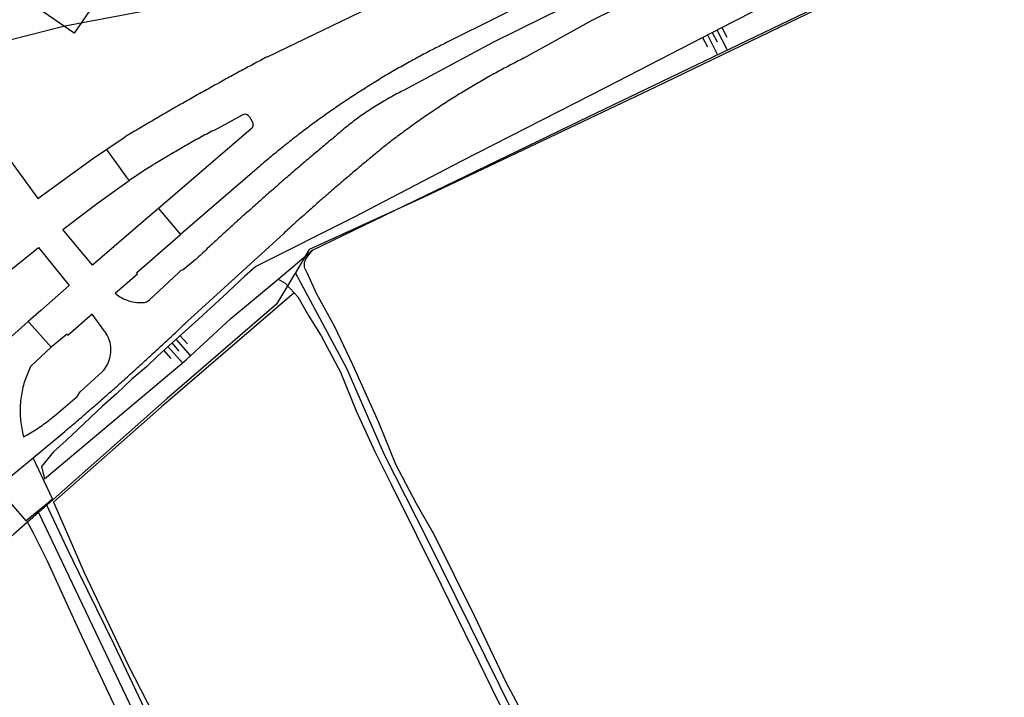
# Model space of a CAD drawing. Extents: x 123992 to 125854, y 449108 to 451911.
# Tile 46 of 175: x 124405 to 124504, y 450339 to 450408. Entities that reach past the tile are written whole.
import ezdxf

# ---------------------------------------------------------------- set-up
doc = ezdxf.new("R2010")
doc.units = 0
for name, color, linetype in [('DEFAULT_21', 8, 'CONTINUOUS'), ('DEFAULT_48', 141, 'CONTINUOUS'), ('DEFAULT_79', 9, 'CONTINUOUS'), ('DEFAULT_80', 9, 'CONTINUOUS'), ('DEFAULT_99', 9, 'CONTINUOUS'), ('S04_TALUD', 9, 'CONTINUOUS')]:
    doc.layers.add(name, color=color, linetype=linetype)

msp = doc.modelspace()

# ---------------------------------------------------------------- linework, layer by layer
at = {"layer": 'DEFAULT_21'}
for points in [[(124353.574, 450333.99), (124366.218, 450359.126), (124379.79, 450386.089), (124388.956, 450394.916), (124399.01, 450404.609), (124403.523, 450405.769), (124409.097, 450407.179), (124422.333, 450409.675), (124432.444, 450411.575), (124441.162, 450415.642), (124479.555, 450433.589), (124491.01, 450438.966), (124500.173, 450443.286)], [(124510.133, 450420.939), (124501.313, 450416.676), (124483.236, 450407.94), (124468.838, 450400.965), (124445.34, 450389.816), (124433.817, 450384.566), (124432.416, 450382.2)], [(124432.416, 450382.2), (124432.292, 450381.991), (124430.493, 450379.016), (124419.445, 450369.49), (124406.42, 450357.953)], [(124484.395, 450276.782), (124460.389, 450325.674), (124445.742, 450355.282), (124441.438, 450363.772), (124437.601, 450372.521), (124432.416, 450382.2)], [(124406.42, 450357.953), (124403.922, 450355.74), (124392.849, 450345.764), (124381.852, 450334.138), (124372.754, 450322.762), (124369.714, 450318.224)], [(124406.42, 450357.953), (124430.907, 450306.569), (124446.351, 450277.11), (124459.047, 450283.512), (124472.141, 450257.057)]]:
    msp.add_lwpolyline(points, dxfattribs=at)
at = {"layer": 'DEFAULT_48'}
for points in [[(124433.644, 450382.136), (124433.346, 450382.736), (124433.347, 450383.236), (124433.482, 450383.625)], [(124430.658, 450381.571), (124431.363, 450381.141), (124432.286, 450380.158)], [(124486.044, 450275.754), (124484.277, 450278.815), (124482.764, 450281.794), (124480.273, 450286.673), (124477.187, 450293.491), (124474.179, 450299.311), (124470.434, 450306.609), (124465.852, 450316.128), (124462.725, 450322.607), (124460.056, 450328.305), (124458.463, 450331.465), (124456.909, 450334.844), (124453.761, 450340.684), (124450.515, 450347.503), (124446.471, 450355.661), (124444.637, 450358.881), (124442.586, 450362.82), (124440.834, 450367.038), (124438.225, 450372.897), (124436.414, 450376.716), (124434.54, 450380.096), (124433.644, 450382.136)], [(124432.286, 450380.158), (124432.66, 450379.76), (124433.756, 450377.82), (124435.031, 450375.82), (124436.984, 450372.14), (124438.557, 450368.241), (124440.449, 450364.123), (124442.142, 450360.763), (124447.162, 450350.625), (124450.349, 450344.105), (124452.819, 450339.046), (124456.584, 450331.608), (124461.324, 450321.929), (124465.686, 450312.692), (124470.825, 450302.533), (124475.447, 450293.014), (124479.011, 450285.336), (124480.705, 450281.937), (124484.63, 450274.498), (124484.827, 450274.118)]]:
    msp.add_lwpolyline(points, dxfattribs=at)
at = {"layer": 'DEFAULT_79'}
for points in [[(124488.916, 450413.818), (124476.755, 450407.625), (124463.889, 450400.993), (124449.201, 450393.485), (124438.275, 450387.789), (124428.411, 450382.829), (124427.309, 450381.852), (124425.106, 450379.799), (124422.603, 450377.524), (124419.927, 450375.101), (124418.478, 450373.796), (124417.357, 450372.678), (124415.875, 450371.442), (124414.313, 450369.946), (124412.911, 450368.69), (124409.207, 450365.239), (124407.945, 450364.082), (124406.723, 450362.586), (124407.022, 450361.362), (124413.784, 450367.022), (124421.373, 450373.404), (124425.879, 450377.573), (124430.658, 450381.571)], [(124430.658, 450381.571), (124434.148, 450384.493)]]:
    msp.add_lwpolyline(points, dxfattribs=at)
at = {"layer": 'DEFAULT_80'}
for points in [[(124434.148, 450384.493), (124461.122, 450397.536), (124489.991, 450411.436)], [(124433.482, 450383.625), (124434.148, 450384.493)], [(124432.286, 450380.158), (124418.822, 450368.62), (124407.948, 450359.006), (124409.501, 450355.468), (124411.014, 450351.948), (124415.495, 450342.51), (124418.702, 450336.271), (124421.49, 450330.472), (124427.385, 450317.814), (124432.425, 450307.736), (124435.651, 450301.216)]]:
    msp.add_lwpolyline(points, dxfattribs=at)
at = {"layer": 'DEFAULT_99'}
for points in [[(124429.576, 450404.062), (124485.322, 450430.972), (124515.68, 450445.928), (124550.69, 450463.907), (124584.055, 450481.088), (124594.993, 450486.774)], [(124481.438, 450420.035), (124477.039, 450417.636), (124457.44, 450407.982), (124452.394, 450405.507), (124443.362, 450400.648)], [(124473.846, 450418.525), (124447.69, 450405.484)], [(124455.486, 450403.9), (124458.105, 450405.378), (124462.426, 450407.749), (124472.226, 450412.62), (124484.983, 450418.966)], [(124416.12, 450417.08), (124416.869, 450416.449), (124410.02, 450406.435), (124405.388, 450409.66), (124404.284, 450410.429)], [(124447.69, 450405.484), (124447.511, 450405.395), (124447.332, 450405.306), (124447.153, 450405.217), (124446.974, 450405.127), (124446.796, 450405.037), (124446.617, 450404.946), (124446.439, 450404.855), (124446.261, 450404.764), (124446.084, 450404.672), (124445.906, 450404.58), (124445.729, 450404.487), (124445.552, 450404.394), (124445.375, 450404.301), (124445.198, 450404.207), (124445.022, 450404.113), (124444.846, 450404.018), (124444.67, 450403.923), (124444.494, 450403.828), (124444.318, 450403.732), (124444.143, 450403.636), (124443.968, 450403.539), (124443.793, 450403.443), (124443.618, 450403.345), (124443.443, 450403.248), (124443.269, 450403.149), (124443.095, 450403.051), (124442.921, 450402.952), (124442.748, 450402.853), (124442.574, 450402.753), (124442.401, 450402.653), (124442.228, 450402.553), (124442.055, 450402.452), (124441.883, 450402.351), (124441.711, 450402.249), (124441.538, 450402.147), (124441.367, 450402.045), (124441.195, 450401.942), (124441.024, 450401.839), (124440.853, 450401.736), (124440.682, 450401.632), (124440.511, 450401.527), (124440.34, 450401.423), (124440.17, 450401.318), (124440, 450401.212), (124439.831, 450401.107), (124439.661, 450401.001), (124439.492, 450400.894), (124439.323, 450400.787), (124439.154, 450400.68), (124438.985, 450400.572), (124438.817, 450400.464), (124438.649, 450400.356), (124438.481, 450400.247), (124438.314, 450400.138), (124438.146, 450400.028), (124437.979, 450399.918), (124437.812, 450399.808), (124437.646, 450399.698), (124437.479, 450399.587), (124437.313, 450399.475), (124437.147, 450399.363), (124436.982, 450399.251), (124436.816, 450399.139), (124436.651, 450399.026), (124436.486, 450398.913), (124436.322, 450398.799), (124436.157, 450398.685), (124435.993, 450398.571), (124435.829, 450398.456), (124435.666, 450398.341), (124435.503, 450398.226), (124435.339, 450398.11), (124435.177, 450397.994), (124435.014, 450397.877), (124434.852, 450397.76), (124434.69, 450397.643), (124434.528, 450397.525), (124434.366, 450397.407), (124434.205, 450397.289), (124434.044, 450397.17), (124433.884, 450397.051), (124433.723, 450396.932), (124433.563, 450396.812), (124433.403, 450396.692), (124433.243, 450396.572), (124433.084, 450396.451), (124432.925, 450396.33), (124432.766, 450396.208), (124432.607, 450396.086), (124432.449, 450395.964), (124432.291, 450395.841), (124432.133, 450395.719), (124431.976, 450395.595), (124431.819, 450395.472), (124431.662, 450395.348), (124431.505, 450395.223), (124431.349, 450395.099), (124431.193, 450394.973), (124431.037, 450394.848), (124430.881, 450394.722), (124430.726, 450394.596), (124430.571, 450394.47), (124430.416, 450394.343), (124430.262, 450394.216), (124430.108, 450394.088), (124429.954, 450393.961), (124429.8, 450393.833), (124429.647, 450393.704), (124429.494, 450393.575), (124429.342, 450393.446), (124429.189, 450393.317), (124429.037, 450393.187), (124428.885, 450393.056), (124428.734, 450392.926), (124428.582, 450392.795), (124428.534, 450392.753)], [(124429.576, 450404.062), (124429.399, 450403.968), (124429.223, 450403.874), (124429.046, 450403.781), (124428.87, 450403.686), (124428.693, 450403.592), (124428.517, 450403.498), (124428.34, 450403.404), (124428.164, 450403.309), (124427.988, 450403.215), (124427.812, 450403.12), (124427.636, 450403.025), (124427.46, 450402.93), (124427.284, 450402.835), (124427.108, 450402.74), (124426.932, 450402.645), (124426.756, 450402.549), (124426.58, 450402.454), (124426.405, 450402.358), (124426.229, 450402.263), (124426.054, 450402.167), (124425.878, 450402.071), (124425.703, 450401.975), (124425.527, 450401.879), (124425.352, 450401.782), (124425.177, 450401.686), (124425.001, 450401.59), (124424.826, 450401.493), (124424.651, 450401.396), (124424.476, 450401.299), (124424.301, 450401.203), (124424.126, 450401.106), (124423.952, 450401.008), (124423.777, 450400.911), (124423.602, 450400.814), (124423.427, 450400.716), (124423.253, 450400.619), (124423.078, 450400.521), (124422.904, 450400.423), (124422.729, 450400.326), (124422.555, 450400.228), (124422.381, 450400.129), (124422.207, 450400.031), (124422.032, 450399.933), (124421.858, 450399.835), (124421.684, 450399.736), (124421.51, 450399.637), (124421.336, 450399.539), (124421.162, 450399.44), (124420.989, 450399.341), (124420.815, 450399.242), (124420.641, 450399.142), (124420.468, 450399.043), (124420.294, 450398.944), (124420.121, 450398.844), (124419.947, 450398.745), (124419.774, 450398.645), (124419.601, 450398.545), (124419.427, 450398.445), (124419.254, 450398.345), (124419.081, 450398.245), (124418.908, 450398.145), (124418.735, 450398.044), (124418.562, 450397.944), (124418.389, 450397.843), (124418.216, 450397.742), (124418.044, 450397.642), (124417.871, 450397.541), (124417.698, 450397.44), (124417.526, 450397.339), (124417.353, 450397.237), (124417.181, 450397.136), (124417.009, 450397.035), (124416.836, 450396.933), (124416.664, 450396.831), (124416.492, 450396.73), (124416.32, 450396.628), (124416.148, 450396.526), (124415.976, 450396.424), (124415.804, 450396.321), (124415.632, 450396.219), (124415.46, 450396.117), (124415.289, 450396.014), (124415.193, 450395.957)], [(124455.486, 450403.9), (124455.307, 450403.81), (124455.129, 450403.72), (124454.951, 450403.629), (124454.773, 450403.538), (124454.595, 450403.446), (124454.418, 450403.354), (124454.24, 450403.261), (124454.063, 450403.168), (124453.886, 450403.075), (124453.71, 450402.981), (124453.533, 450402.887), (124453.357, 450402.793), (124453.181, 450402.698), (124453.005, 450402.602), (124452.83, 450402.506), (124452.654, 450402.41), (124452.479, 450402.313), (124452.304, 450402.216), (124452.13, 450402.119), (124451.955, 450402.021), (124451.781, 450401.923), (124451.607, 450401.824), (124451.434, 450401.725), (124451.26, 450401.625), (124451.087, 450401.525), (124450.914, 450401.425), (124450.741, 450401.324), (124450.569, 450401.223), (124450.396, 450401.121), (124450.224, 450401.019), (124450.053, 450400.917), (124449.881, 450400.814), (124449.71, 450400.711), (124449.539, 450400.607), (124449.368, 450400.503), (124449.197, 450400.398), (124449.027, 450400.294), (124448.857, 450400.188), (124448.687, 450400.083), (124448.518, 450399.977), (124448.348, 450399.87), (124448.179, 450399.763), (124448.01, 450399.656), (124447.842, 450399.548), (124447.674, 450399.44), (124447.505, 450399.332), (124447.338, 450399.223), (124447.17, 450399.114), (124447.003, 450399.004), (124446.836, 450398.894), (124446.669, 450398.784), (124446.503, 450398.673), (124446.336, 450398.562), (124446.171, 450398.45), (124446.005, 450398.338), (124445.839, 450398.226), (124445.674, 450398.113), (124445.509, 450398), (124445.345, 450397.886), (124445.18, 450397.772), (124445.016, 450397.658), (124444.852, 450397.543), (124444.689, 450397.428), (124444.526, 450397.312), (124444.363, 450397.196), (124444.2, 450397.08), (124444.038, 450396.963), (124443.875, 450396.846), (124443.714, 450396.729), (124443.552, 450396.611), (124443.391, 450396.493), (124443.23, 450396.374), (124443.069, 450396.255), (124442.908, 450396.136), (124442.748, 450396.016), (124442.588, 450395.896), (124442.429, 450395.776), (124442.269, 450395.655), (124442.11, 450395.533), (124441.951, 450395.412), (124441.793, 450395.29), (124441.771, 450395.273)], [(124443.362, 450400.648), (124443.183, 450400.56), (124443.004, 450400.47), (124442.825, 450400.379), (124442.648, 450400.288), (124442.471, 450400.195), (124442.294, 450400.1), (124442.119, 450400.005), (124441.943, 450399.909), (124441.769, 450399.811), (124441.595, 450399.712), (124441.422, 450399.612), (124441.249, 450399.511), (124441.077, 450399.409), (124440.906, 450399.306), (124440.735, 450399.201), (124440.565, 450399.096), (124440.396, 450398.989), (124440.228, 450398.881), (124440.06, 450398.773), (124439.893, 450398.663), (124439.726, 450398.552), (124439.561, 450398.439), (124439.396, 450398.326), (124439.232, 450398.212), (124439.068, 450398.097), (124438.906, 450397.98), (124438.744, 450397.863), (124438.583, 450397.744), (124438.423, 450397.625), (124438.263, 450397.504), (124438.104, 450397.382), (124437.946, 450397.26), (124437.789, 450397.136), (124437.633, 450397.011), (124437.477, 450396.885), (124437.323, 450396.759), (124437.169, 450396.631), (124437.016, 450396.502), (124436.864, 450396.372), (124436.712, 450396.241), (124436.562, 450396.109), (124436.424, 450395.987)], [(124424.149, 450396.61), (124427.05, 450398.17)], [(124427.767, 450397.969), (124427.639, 450398.121), (124427.464, 450398.215), (124427.266, 450398.237), (124427.075, 450398.183), (124427.05, 450398.17)], [(124427.767, 450397.969), (124428.052, 450397.489)], [(124427.922, 450396.751), (124428.061, 450396.893), (124428.138, 450397.076), (124428.141, 450397.275), (124428.07, 450397.461), (124428.052, 450397.489)], [(124400.947, 450396.887), (124401.209, 450396.685), (124401.482, 450396.352), (124406.35, 450389.711), (124411.898, 450393.723), (124413.33, 450394.701)], [(124424.149, 450396.61), (124423.972, 450396.518), (124423.795, 450396.425), (124423.618, 450396.331), (124423.441, 450396.238), (124423.264, 450396.144), (124423.088, 450396.049), (124422.912, 450395.954), (124422.736, 450395.859), (124422.56, 450395.764), (124422.385, 450395.668), (124422.21, 450395.571), (124422.035, 450395.474), (124421.86, 450395.377), (124421.685, 450395.28), (124421.511, 450395.182), (124421.337, 450395.083), (124421.163, 450394.985), (124420.989, 450394.885), (124420.816, 450394.786), (124420.643, 450394.686), (124420.47, 450394.586), (124420.297, 450394.485), (124420.124, 450394.384), (124419.952, 450394.282), (124419.78, 450394.181), (124419.608, 450394.078), (124419.436, 450393.976), (124419.265, 450393.873), (124419.093, 450393.769), (124418.923, 450393.665), (124418.752, 450393.561), (124418.581, 450393.457), (124418.411, 450393.352), (124418.241, 450393.247), (124418.071, 450393.141), (124417.902, 450393.035), (124417.732, 450392.928), (124417.563, 450392.822), (124417.394, 450392.714), (124417.226, 450392.607), (124417.057, 450392.499), (124416.889, 450392.39), (124416.721, 450392.282), (124416.554, 450392.173), (124416.386, 450392.063), (124416.219, 450391.953), (124416.052, 450391.843), (124415.886, 450391.733), (124415.719, 450391.622), (124415.581, 450391.529)], [(124427.922, 450396.751), (124418.569, 450388.719)], [(124413.33, 450394.701), (124415.193, 450395.957)], [(124436.424, 450395.987), (124436.27, 450395.859), (124436.116, 450395.732), (124435.962, 450395.604), (124435.808, 450395.476), (124435.655, 450395.348), (124435.501, 450395.22), (124435.348, 450395.092), (124435.194, 450394.963), (124435.041, 450394.835), (124434.888, 450394.706), (124434.735, 450394.578), (124434.582, 450394.449), (124434.429, 450394.32), (124434.276, 450394.191), (124434.123, 450394.062), (124433.97, 450393.933), (124433.818, 450393.804), (124433.665, 450393.674), (124433.513, 450393.545), (124433.36, 450393.415), (124433.208, 450393.286), (124433.056, 450393.156), (124432.904, 450393.026), (124432.752, 450392.896), (124432.6, 450392.766), (124432.448, 450392.636), (124432.296, 450392.506), (124432.144, 450392.375), (124431.993, 450392.245), (124431.841, 450392.114), (124431.69, 450391.984), (124431.539, 450391.853), (124431.387, 450391.722), (124431.236, 450391.591), (124431.085, 450391.46), (124430.934, 450391.329), (124430.783, 450391.197), (124430.633, 450391.066), (124430.482, 450390.934), (124430.331, 450390.803), (124430.181, 450390.671), (124430.03, 450390.539), (124429.88, 450390.408), (124429.73, 450390.276), (124429.58, 450390.143), (124429.429, 450390.011), (124429.279, 450389.879), (124429.13, 450389.747), (124428.98, 450389.614), (124428.83, 450389.481), (124428.68, 450389.349), (124428.531, 450389.216), (124428.381, 450389.083), (124428.232, 450388.95), (124428.083, 450388.817), (124427.934, 450388.684), (124427.785, 450388.55), (124427.635, 450388.417), (124427.487, 450388.283), (124427.338, 450388.15), (124427.189, 450388.016), (124427.04, 450387.882), (124426.892, 450387.748), (124426.743, 450387.614), (124426.595, 450387.48), (124426.447, 450387.346), (124426.298, 450387.212), (124426.15, 450387.077), (124426.002, 450386.943), (124425.854, 450386.808), (124425.707, 450386.674), (124425.559, 450386.539), (124425.411, 450386.404), (124425.264, 450386.269), (124425.116, 450386.134), (124424.969, 450385.999), (124424.822, 450385.863), (124424.674, 450385.728), (124424.527, 450385.592), (124424.38, 450385.457), (124424.233, 450385.321), (124424.086, 450385.185), (124423.94, 450385.049), (124423.793, 450384.913), (124423.646, 450384.777), (124423.5, 450384.641), (124423.354, 450384.505), (124423.207, 450384.368), (124423.061, 450384.232), (124422.915, 450384.095), (124422.769, 450383.959), (124422.623, 450383.822), (124422.477, 450383.685), (124422.332, 450383.548), (124422.239, 450383.461)], [(124441.771, 450395.273), (124441.616, 450395.147), (124441.461, 450395.021), (124441.305, 450394.895), (124441.15, 450394.768), (124440.996, 450394.642), (124440.841, 450394.515), (124440.686, 450394.388), (124440.532, 450394.261), (124440.377, 450394.134), (124440.223, 450394.007), (124440.069, 450393.879), (124439.915, 450393.752), (124439.761, 450393.624), (124439.607, 450393.496), (124439.453, 450393.368), (124439.299, 450393.24), (124439.146, 450393.112), (124438.993, 450392.984), (124438.839, 450392.855), (124438.686, 450392.727), (124438.533, 450392.598), (124438.38, 450392.469), (124438.227, 450392.34), (124438.074, 450392.211), (124437.922, 450392.082), (124437.769, 450391.953), (124437.617, 450391.823), (124437.465, 450391.693), (124437.312, 450391.564), (124437.16, 450391.434), (124437.008, 450391.304), (124436.857, 450391.174), (124436.705, 450391.043), (124436.553, 450390.913), (124436.402, 450390.782), (124436.25, 450390.651), (124436.099, 450390.521), (124435.948, 450390.39), (124435.797, 450390.259), (124435.646, 450390.127), (124435.495, 450389.996), (124435.345, 450389.864), (124435.194, 450389.733), (124435.043, 450389.601), (124434.893, 450389.469), (124434.743, 450389.337), (124434.593, 450389.205), (124434.443, 450389.073), (124434.293, 450388.94), (124434.143, 450388.808), (124433.993, 450388.675), (124433.844, 450388.542), (124433.695, 450388.409), (124433.545, 450388.276), (124433.396, 450388.143), (124433.247, 450388.01), (124433.098, 450387.876), (124432.949, 450387.743), (124432.8, 450387.609), (124432.652, 450387.475), (124432.503, 450387.341), (124432.355, 450387.207), (124432.207, 450387.073), (124432.059, 450386.938), (124431.911, 450386.804), (124431.763, 450386.669), (124431.615, 450386.534), (124431.467, 450386.4), (124431.32, 450386.265), (124431.235, 450386.187)], [(124415.581, 450391.529), (124413.417, 450394.579), (124413.33, 450394.701)], [(124428.534, 450392.753), (124420.8, 450386.072)], [(124418.569, 450388.719), (124417.258, 450387.597), (124411.877, 450382.955), (124408.867, 450386.593), (124412.262, 450389.136), (124414.184, 450390.541), (124415.581, 450391.529)], [(124418.569, 450388.719), (124420.8, 450386.072)], [(124421.419, 450377.227), (124431.235, 450386.187)], [(124414.179, 450380.122), (124416.421, 450382.101), (124416.327, 450382.198), (124419.513, 450384.954), (124420.8, 450386.072)], [(124402.032, 450381.213), (124403.478, 450382.383), (124406.407, 450384.752), (124409.519, 450380.918), (124406.652, 450378.387), (124405.39, 450377.277)], [(124422.239, 450383.461), (124421.068, 450382.489), (124420.819, 450382.434), (124420.569, 450382.208), (124417.641, 450379.462)], [(124414.179, 450380.122), (124414.335, 450379.997), (124414.497, 450379.88), (124414.665, 450379.771), (124414.838, 450379.671), (124415.016, 450379.58), (124415.199, 450379.498), (124415.385, 450379.425), (124415.575, 450379.362), (124415.767, 450379.308), (124415.962, 450379.264), (124416.159, 450379.23), (124416.358, 450379.205), (124416.557, 450379.191), (124416.757, 450379.187), (124416.94, 450379.192)], [(124416.94, 450379.192), (124417.139, 450379.207), (124417.331, 450379.262), (124417.508, 450379.355), (124417.641, 450379.462)], [(124405.39, 450377.277), (124402.308, 450374.552), (124401.821, 450374.122)], [(124405.39, 450377.277), (124405.489, 450377.164), (124407.685, 450374.662)], [(124413.105, 450376.286), (124411.835, 450378.013), (124409.39, 450375.87), (124409.314, 450375.986), (124409.001, 450375.758), (124407.685, 450374.662)], [(124409.082, 450366.143), (124409.234, 450366.272), (124409.387, 450366.402), (124409.539, 450366.532), (124409.691, 450366.661), (124409.843, 450366.791), (124409.995, 450366.921), (124410.147, 450367.051), (124410.299, 450367.182), (124410.451, 450367.312), (124410.602, 450367.442), (124410.754, 450367.573), (124410.906, 450367.703), (124411.057, 450367.834), (124411.208, 450367.965), (124411.359, 450368.096), (124411.511, 450368.227), (124411.662, 450368.358), (124411.812, 450368.489), (124411.963, 450368.62), (124412.114, 450368.752), (124412.265, 450368.883), (124412.415, 450369.015), (124412.566, 450369.147), (124412.716, 450369.279), (124412.867, 450369.41), (124413.017, 450369.543), (124413.167, 450369.675), (124413.317, 450369.807), (124413.467, 450369.939), (124413.617, 450370.072), (124413.767, 450370.204), (124413.916, 450370.337), (124414.066, 450370.47), (124414.215, 450370.603), (124414.365, 450370.735), (124414.514, 450370.869), (124414.663, 450371.002), (124414.812, 450371.135), (124414.961, 450371.268), (124415.11, 450371.402), (124415.259, 450371.535), (124415.408, 450371.669), (124415.557, 450371.803), (124415.705, 450371.937), (124415.854, 450372.071), (124416.002, 450372.205), (124416.15, 450372.339), (124416.299, 450372.473), (124416.447, 450372.608), (124416.595, 450372.742), (124416.743, 450372.877), (124416.891, 450373.011), (124417.038, 450373.146), (124417.186, 450373.281), (124417.334, 450373.416), (124417.481, 450373.551), (124417.629, 450373.686), (124417.776, 450373.821), (124417.923, 450373.957), (124418.07, 450374.092), (124418.217, 450374.228), (124418.364, 450374.364), (124418.511, 450374.499), (124418.658, 450374.635), (124418.804, 450374.771), (124418.951, 450374.907), (124419.098, 450375.043), (124419.244, 450375.18), (124419.39, 450375.316), (124419.536, 450375.453), (124419.682, 450375.589), (124419.828, 450375.726), (124419.974, 450375.863), (124420.12, 450376), (124420.266, 450376.137), (124420.412, 450376.274), (124420.557, 450376.411), (124420.703, 450376.548), (124420.848, 450376.685), (124420.993, 450376.823), (124421.138, 450376.96), (124421.283, 450377.098), (124421.419, 450377.227)], [(124412.861, 450372.173), (124412.995, 450372.321), (124413.119, 450372.478), (124413.234, 450372.642), (124413.337, 450372.813), (124413.43, 450372.99), (124413.511, 450373.173), (124413.581, 450373.361), (124413.639, 450373.552), (124413.684, 450373.747), (124413.717, 450373.944), (124413.738, 450374.143), (124413.746, 450374.343), (124413.742, 450374.542), (124413.725, 450374.742), (124413.696, 450374.939), (124413.654, 450375.135), (124413.599, 450375.328), (124413.533, 450375.516), (124413.455, 450375.7), (124413.366, 450375.879), (124413.266, 450376.052), (124413.155, 450376.218), (124413.105, 450376.286)], [(124407.685, 450374.662), (124405.616, 450372.704), (124405.01, 450371.198)], [(124407.894, 450367.618), (124408.199, 450367.878), (124410.337, 450369.69), (124410.645, 450370.141), (124412.861, 450372.173)], [(124405.01, 450371.198), (124404.953, 450371.006), (124404.899, 450370.814), (124404.85, 450370.62), (124404.804, 450370.425), (124404.762, 450370.23), (124404.724, 450370.033), (124404.69, 450369.836), (124404.66, 450369.639), (124404.634, 450369.44), (124404.612, 450369.241), (124404.593, 450369.042), (124404.579, 450368.843), (124404.569, 450368.643), (124404.563, 450368.443), (124404.56, 450368.243), (124404.562, 450368.043), (124404.568, 450367.843), (124404.578, 450367.644), (124404.591, 450367.444), (124404.609, 450367.245), (124404.63, 450367.046), (124404.656, 450366.848), (124404.686, 450366.65), (124404.719, 450366.453), (124404.757, 450366.256), (124404.798, 450366.06), (124404.843, 450365.866), (124404.892, 450365.672), (124404.91, 450365.605)], [(124404.91, 450365.605), (124405.086, 450365.7), (124405.261, 450365.798), (124405.434, 450365.897), (124405.607, 450365.998), (124405.778, 450366.101), (124405.948, 450366.206), (124406.117, 450366.313), (124406.285, 450366.422), (124406.451, 450366.533), (124406.616, 450366.646), (124406.78, 450366.761), (124406.943, 450366.877), (124407.104, 450366.995), (124407.264, 450367.116), (124407.423, 450367.238), (124407.58, 450367.361), (124407.735, 450367.487), (124407.89, 450367.614), (124407.894, 450367.618)], [(124405.882, 450363.466), (124409.082, 450366.143)], [(124402.218, 450360.477), (124405.882, 450363.466)], [(124407.192, 450358.802), (124407.842, 450359.336), (124405.882, 450363.466)], [(124402.218, 450360.477), (124405.137, 450357.116), (124405.223, 450357.187)], [(124405.223, 450357.187), (124405.377, 450357.313), (124407.192, 450358.802)], [(124407.192, 450358.802), (124409.287, 450354.351), (124410.502, 450351.851), (124414.027, 450344.613), (124419.027, 450334.096), (124423.668, 450324.339), (124427.452, 450316.301), (124432.991, 450305.164), (124436.159, 450299.145), (124440.003, 450291.468)], [(124437.583, 450290.852), (124434.814, 450296.331), (124433.519, 450298.91), (124428.976, 450307.548), (124425.669, 450314.266), (124422.901, 450320.325), (124421.866, 450322.704), (124418.06, 450330.341), (124414.894, 450336.78), (124410.551, 450346.017), (124407.325, 450353.035), (124405.911, 450355.874), (124405.223, 450357.187)]]:
    msp.add_lwpolyline(points, dxfattribs=at)
at = {"layer": 'S04_TALUD'}
for p, q in [((124475.127, 450404.3), (124474.126, 450406.234)), ((124475.11, 450405.517), (124474.61, 450406.484)), ((124476.094, 450404.8), (124475.094, 450406.734)), ((124476.077, 450406.017), (124475.577, 450406.984)), ((124474.143, 450405.017), (124473.643, 450405.984)), ((124421.81, 450373.827), (124420.338, 450375.469)), ((124421.484, 450375.016), (124420.748, 450375.837)), ((124419.842, 450373.544), (124419.106, 450374.365)), ((124420.989, 450373.091), (124419.516, 450374.733)), ((124420.663, 450374.28), (124419.927, 450375.101))]:
    msp.add_line(p, q, dxfattribs=at)

doc.saveas('drawing.dxf')
